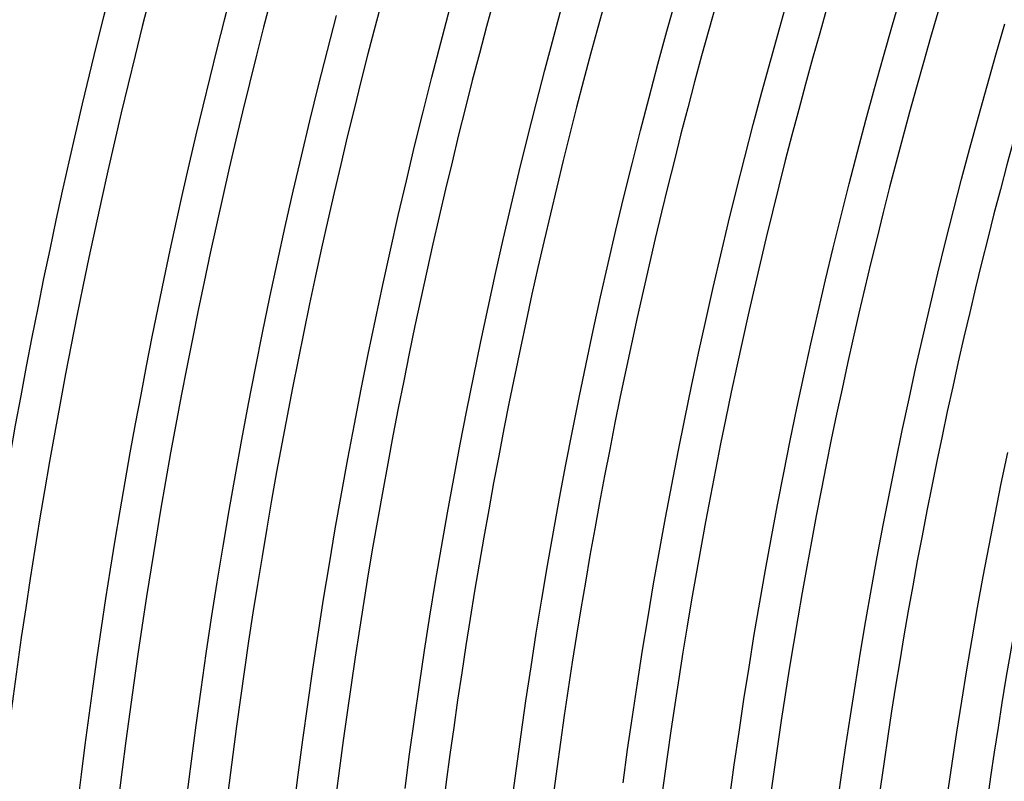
# Model space of a CAD drawing. Header units: millimetres. Extents: x -660 to 660, y -630 to 630.
# Tile 17 of 131: x -605 to -507, y 74 to 150. Entities that reach past the tile are written whole.
import ezdxf

# ---------------------------------------------------------------- set-up
doc = ezdxf.new("R2010")
doc.units = ezdxf.units.MM
doc.layers.add('THICK', color=7, linetype='Continuous')

msp = doc.modelspace()

# ---------------------------------------------------------------- linework, layer by layer
at = {"layer": 'THICK'}
for p, q in [((-517.678, 149.202), (-516.758, 152.357)), ((-551.468, 148.066), (-550.555, 151.427)), ((-540.19, 148.576), (-539.273, 151.869)), ((-528.926, 148.955), (-528.008, 152.179)), ((-562.76, 147.423), (-561.851, 150.854)), ((-574.065, 146.648), (-573.16, 150.148)), ((-541.086, 145.278), (-540.19, 148.576)), ((-529.825, 145.726), (-528.926, 148.955)), ((-518.578, 146.041), (-517.678, 149.202)), ((-507.348, 146.224), (-506.447, 149.317)), ((-563.649, 143.988), (-562.76, 147.423)), ((-552.361, 144.699), (-551.468, 148.066)), ((-574.949, 143.144), (-574.065, 146.648)), ((-530.704, 142.491), (-529.825, 145.726)), ((-519.46, 142.875), (-518.578, 146.041)), ((-508.231, 143.127), (-507.348, 146.224)), ((-553.234, 141.327), (-552.361, 144.699)), ((-541.962, 141.975), (-541.086, 145.278)), ((-564.517, 140.547), (-563.649, 143.988)), ((-575.811, 139.634), (-574.949, 143.144)), ((-520.322, 139.703), (-519.46, 142.875)), ((-509.095, 140.024), (-508.231, 143.127)), ((-542.818, 138.666), (-541.962, 141.975)), ((-531.563, 139.251), (-530.704, 142.491)), ((-565.364, 137.101), (-564.517, 140.547)), ((-554.086, 137.95), (-553.234, 141.327)), ((-576.652, 136.119), (-575.811, 139.634)), ((-521.164, 136.527), (-520.322, 139.703)), ((-509.939, 136.916), (-509.095, 140.024)), ((-543.654, 135.353), (-542.818, 138.666)), ((-532.403, 136.006), (-531.563, 139.251)), ((-554.917, 134.567), (-554.086, 137.95)), ((-566.19, 133.649), (-565.364, 137.101)), ((-510.765, 133.802), (-509.939, 136.916)), ((-577.472, 132.599), (-576.652, 136.119)), ((-533.223, 132.755), (-532.403, 136.006)), ((-521.987, 133.345), (-521.164, 136.527)), ((-544.47, 132.034), (-543.654, 135.353)), ((-555.727, 131.179), (-554.917, 134.567)), ((-511.572, 130.684), (-510.765, 133.802)), ((-566.995, 130.193), (-566.19, 133.649)), ((-534.022, 129.5), (-533.223, 132.755)), ((-522.791, 130.158), (-521.987, 133.345)), ((-578.27, 129.074), (-577.472, 132.599)), ((-545.265, 128.71), (-544.47, 132.034)), ((-556.517, 127.787), (-555.727, 131.179)), ((-567.778, 126.732), (-566.995, 130.193)), ((-523.575, 126.967), (-522.791, 130.158)), ((-512.359, 127.561), (-511.572, 130.684)), ((-579.047, 125.544), (-578.27, 129.074)), ((-534.802, 126.24), (-534.022, 129.5)), ((-557.286, 124.39), (-556.517, 127.787)), ((-546.04, 125.381), (-545.265, 128.71)), ((-524.34, 123.77), (-523.575, 126.967)), ((-513.128, 124.433), (-512.359, 127.561)), ((-568.541, 123.266), (-567.778, 126.732)), ((-535.563, 122.975), (-534.802, 126.24)), ((-579.802, 122.009), (-579.047, 125.544)), ((-546.795, 122.048), (-546.04, 125.381)), ((-558.035, 120.988), (-557.286, 124.39)), ((-513.878, 121.301), (-513.128, 124.433)), ((-569.282, 119.795), (-568.541, 123.266)), ((-536.303, 119.706), (-535.563, 122.975)), ((-525.085, 120.57), (-524.34, 123.77)), ((-580.535, 118.47), (-579.802, 122.009)), ((-547.529, 118.71), (-546.795, 122.048)), ((-558.763, 117.582), (-558.035, 120.988)), ((-514.608, 118.164), (-513.878, 121.301)), ((-525.811, 117.364), (-525.085, 120.57)), ((-570.002, 116.32), (-569.282, 119.795)), ((-537.023, 116.432), (-536.303, 119.706)), ((-581.247, 114.926), (-580.535, 118.47)), ((-548.243, 115.368), (-547.529, 118.71)), ((-515.319, 115.022), (-514.608, 118.164)), ((-559.469, 114.171), (-558.763, 117.582)), ((-526.517, 114.155), (-525.811, 117.364)), ((-570.701, 112.841), (-570.002, 116.32)), ((-537.723, 113.154), (-537.023, 116.432)), ((-548.936, 112.021), (-548.243, 115.368)), ((-516.011, 111.877), (-515.319, 115.022)), ((-581.937, 111.378), (-581.247, 114.926)), ((-560.155, 110.756), (-559.469, 114.171)), ((-527.204, 110.941), (-526.517, 114.155)), ((-538.404, 109.872), (-537.723, 113.154)), ((-571.379, 109.358), (-570.701, 112.841)), ((-582.606, 107.826), (-581.937, 111.378)), ((-549.61, 108.671), (-548.936, 112.021)), ((-516.684, 108.727), (-516.011, 111.877)), ((-560.821, 107.337), (-560.155, 110.756)), ((-527.871, 107.723), (-527.204, 110.941)), ((-572.035, 105.87), (-571.379, 109.358)), ((-539.064, 106.586), (-538.404, 109.872)), ((-550.262, 105.316), (-549.61, 108.671)), ((-517.338, 105.573), (-516.684, 108.727)), ((-583.253, 104.27), (-582.606, 107.826)), ((-561.465, 103.914), (-560.821, 107.337)), ((-528.518, 104.5), (-527.871, 107.723)), ((-539.704, 103.295), (-539.064, 106.586)), ((-506.805, 103.424), (-506.164, 106.513)), ((-572.671, 102.379), (-572.035, 105.87)), ((-550.894, 101.957), (-550.262, 105.316)), ((-517.972, 102.415), (-517.338, 105.573)), ((-583.878, 100.711), (-583.253, 104.27)), ((-529.146, 101.274), (-528.518, 104.5)), ((-562.088, 100.487), (-561.465, 103.914)), ((-540.324, 100.001), (-539.704, 103.295)), ((-507.426, 100.33), (-506.805, 103.424)), ((-573.285, 98.883), (-572.671, 102.379)), ((-518.587, 99.254), (-517.972, 102.415)), ((-551.506, 98.595), (-550.894, 101.957)), ((-529.754, 98.045), (-529.146, 101.274)), ((-584.482, 97.147), (-583.878, 100.711)), ((-562.691, 97.056), (-562.088, 100.487)), ((-508.029, 97.233), (-507.426, 100.33)), ((-540.924, 96.703), (-540.324, 100.001)), ((-573.877, 95.384), (-573.285, 98.883)), ((-552.097, 95.229), (-551.506, 98.595)), ((-519.183, 96.088), (-518.587, 99.254)), ((-530.342, 94.811), (-529.754, 98.045)), ((-585.063, 93.58), (-584.482, 97.147)), ((-563.273, 93.622), (-562.691, 97.056)), ((-541.504, 93.402), (-540.924, 96.703)), ((-508.613, 94.132), (-508.029, 97.233)), ((-574.448, 91.882), (-573.877, 95.384)), ((-519.76, 92.92), (-519.183, 96.088)), ((-552.668, 91.859), (-552.097, 95.229)), ((-530.91, 91.574), (-530.342, 94.811)), ((-585.623, 90.009), (-585.063, 93.58)), ((-563.833, 90.184), (-563.273, 93.622)), ((-542.063, 90.097), (-541.504, 93.402)), ((-509.177, 91.028), (-508.613, 94.132)), ((-520.317, 89.747), (-519.76, 92.92)), ((-574.998, 88.376), (-574.448, 91.882)), ((-553.218, 88.486), (-552.668, 91.859)), ((-531.459, 88.334), (-530.91, 91.574)), ((-509.723, 87.92), (-509.177, 91.028)), ((-586.161, 86.435), (-585.623, 90.009)), ((-564.373, 86.743), (-563.833, 90.184)), ((-542.603, 86.788), (-542.063, 90.097)), ((-520.854, 86.572), (-520.317, 89.747)), ((-553.748, 85.11), (-553.218, 88.486)), ((-575.526, 84.867), (-574.998, 88.376)), ((-531.988, 85.09), (-531.459, 88.334)), ((-510.25, 84.809), (-509.723, 87.92)), ((-564.891, 83.299), (-564.373, 86.743)), ((-543.122, 83.477), (-542.603, 86.788)), ((-521.373, 83.393), (-520.854, 86.572)), ((-586.678, 82.858), (-586.161, 86.435)), ((-576.033, 81.354), (-575.526, 84.867)), ((-554.256, 81.73), (-553.748, 85.11)), ((-532.497, 81.844), (-531.988, 85.09)), ((-510.758, 81.695), (-510.25, 84.809)), ((-587.172, 79.277), (-586.678, 82.858)), ((-565.389, 79.851), (-564.891, 83.299)), ((-543.621, 80.162), (-543.122, 83.477)), ((-521.872, 80.211), (-521.373, 83.393)), ((-554.745, 78.348), (-554.256, 81.73)), ((-532.986, 78.594), (-532.497, 81.844)), ((-511.247, 78.578), (-510.758, 81.695)), ((-576.519, 77.839), (-576.033, 81.354)), ((-565.866, 76.401), (-565.389, 79.851)), ((-544.1, 76.844), (-543.621, 80.162)), ((-522.351, 77.026), (-521.872, 80.211)), ((-587.645, 75.694), (-587.172, 79.277)), ((-576.983, 74.321), (-576.519, 77.839)), ((-555.212, 74.962), (-554.745, 78.348)), ((-533.456, 75.341), (-532.986, 78.594)), ((-511.716, 75.457), (-511.247, 78.578)), ((-544.559, 73.524), (-544.1, 76.844)), ((-522.812, 73.838), (-522.351, 77.026)), ((-588.096, 72.108), (-587.645, 75.694)), ((-566.321, 72.947), (-565.866, 76.401)), ((-555.659, 71.574), (-555.212, 74.962)), ((-533.906, 72.086), (-533.456, 75.341)), ((-512.167, 72.334), (-511.716, 75.457)), ((-577.426, 70.8), (-576.983, 74.321)), ((-523.252, 70.647), (-522.812, 73.838))]:
    msp.add_line(p, q, dxfattribs=at)
for radius, start, end in [(615, 144.18609, 179.813923), (611, 144.187522, 179.812433), (603.25, 144.037808, 179.962205), (599.25, 144.191246, 179.808767), (588.5, 144.194741, 179.805271), (577.75, 144.198351, 179.801662), (567, 144.20208, 179.79788), (556.25, 144.20603, 179.79398), (545.5, 144.21004, 179.78992), (534.75, 144.21428, 179.78573), (524, 144.21869, 179.78132), (513.25, 144.22327, 179.77674)]:
    msp.add_arc((0, 0), radius, start, end, dxfattribs=at)

doc.saveas('drawing.dxf')
